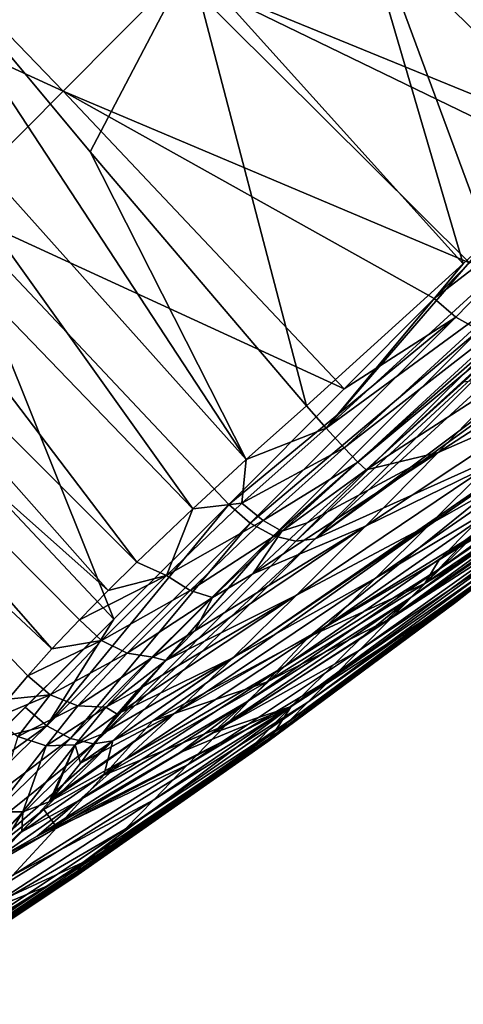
# Model space of a CAD drawing. Header units: metres. Extents: x -42 to 201, y -88 to 88.
# Tile 148 of 256: x 81.05 to 86.31, y -87.06 to -75.37. Entities that reach past the tile are written whole.
import ezdxf

# ---------------------------------------------------------------- set-up
doc = ezdxf.new("R2010")
doc.units = ezdxf.units.M
doc.layers.add('solid_500770_01', color=7, linetype='CONTINUOUS')
doc.layers.add('solid_500770_02', color=7, linetype='CONTINUOUS')

msp = doc.modelspace()

# ---------------------------------------------------------------- linework, layer by layer
at = {"layer": 'solid_500770_01'}
for points in [[(86.458107, -71.318954, 19.097366), (84.766869, -72.995827, 19.045963), (88.054337, -76.58242, 19.309555)], [(76.961365, -74.102676, -15.220814), (78.262833, -72.793938, -16.538771), (81.560616, -76.216446, -16.846922)], [(81.560616, -76.216446, -16.846922), (78.262833, -72.793938, -16.538771), (82.937233, -74.82547, -18.205225)], [(84.766869, -72.995827, 19.045963), (83.0709, -74.665962, 18.958437), (86.309204, -78.265747, 19.24159)], [(84.766869, -72.995827, 19.045963), (86.309204, -78.265747, 19.24159), (86.609818, -77.983002, 19.255217)], [(86.609818, -77.983002, 19.255217), (88.054337, -76.58242, 19.309555), (84.766869, -72.995827, 19.045963)], [(87.769859, -76.805099, -19.912739), (82.937233, -74.82547, -18.205225), (84.322319, -73.414551, -19.533461)], [(87.769859, -76.805099, -19.912739), (84.322319, -73.414551, -19.533461), (89.157455, -75.244225, -21.30851)], [(83.0709, -74.665962, 18.958437), (79.348991, -73.894585, 18.649683), (81.883759, -76.933456, 18.911064)], [(80.197639, -77.587029, -15.463225), (76.961365, -74.102676, -15.220814), (81.560616, -76.216446, -16.846922)], [(83.0709, -74.665962, 18.958437), (81.883759, -76.933456, 18.911064), (84.449791, -79.951828, 19.145433)], [(86.309204, -78.265747, 19.24159), (83.0709, -74.665962, 18.958437), (84.449791, -79.951828, 19.145433)], [(81.560616, -76.216446, -16.846922), (82.937233, -74.82547, -18.205225), (86.385178, -78.251587, -18.542278)], [(87.536644, -77.056213, -19.680799), (86.385178, -78.251587, -18.542278), (82.937233, -74.82547, -18.205225)], [(87.536644, -77.056213, -19.680799), (82.937233, -74.82547, -18.205225), (87.769859, -76.805099, -19.912739)], [(80.197639, -77.587029, -15.463225), (81.560616, -76.216446, -16.846922), (84.895638, -79.750954, -17.058437)], [(81.560616, -76.216446, -16.846922), (86.385178, -78.251587, -18.542278), (85.965889, -78.675087, -18.127607)], [(84.895638, -79.750954, -17.058437), (81.560616, -76.216446, -16.846922), (85.965889, -78.675087, -18.127607)], [(83.735771, -80.588562, 19.022337), (84.449791, -79.951828, 19.145433), (81.883759, -76.933456, 18.911064)], [(87.857994, -77.219887, -19.706491), (85.965889, -78.675087, -18.127607), (86.385178, -78.251587, -18.542278)], [(86.222542, -78.897896, -18.093931), (85.965889, -78.675087, -18.127607), (87.857994, -77.219887, -19.706491)], [(86.500626, -79.051445, -17.968388), (86.222542, -78.897896, -18.093931), (87.857994, -77.219887, -19.706491)], [(80.197639, -77.587029, -15.463225), (83.526779, -81.121857, -15.666224), (82.163483, -82.483093, -14.251163)], [(80.197639, -77.587029, -15.463225), (84.895638, -79.750954, -17.058437), (83.526779, -81.121857, -15.666224)], [(84.683556, -80.216209, 19.10186), (86.609818, -77.983002, 19.255217), (86.309204, -78.265747, 19.24159)], [(86.778526, -78.299355, 19.210497), (86.609818, -77.983002, 19.255217), (84.683556, -80.216209, 19.10186)], [(84.683556, -80.216209, 19.10186), (86.309204, -78.265747, 19.24159), (84.449791, -79.951828, 19.145433)], [(86.996078, -78.521111, 19.052855), (86.778526, -78.299355, 19.210497), (84.683556, -80.216209, 19.10186)], [(90.528931, -78.395119, -6.195879), (86.267159, -81.628242, -8.473783), (86.026848, -81.777237, -8.72044)], [(90.528931, -78.395119, -6.195879), (86.026848, -81.777237, -8.72044), (87.658508, -80.129517, -10.677519)], [(90.528931, -78.395119, -6.195879), (88.011223, -80.48494, -6.644677), (86.267159, -81.628242, -8.473783)], [(86.996078, -78.521111, 19.052855), (84.683556, -80.216209, 19.10186), (84.896301, -80.449112, 18.937723)], [(87.165672, -78.687805, 18.798281), (86.996078, -78.521111, 19.052855), (84.896301, -80.449112, 18.937723)], [(88.499352, -78.667847, -14.425323), (87.658508, -80.129517, -10.677519), (84.552658, -81.528656, -15.063601)], [(88.277771, -78.738098, -14.891902), (88.499352, -78.667847, -14.425323), (84.552658, -81.528656, -15.063601)], [(87.300636, -79.013687, -16.894979), (88.277771, -78.738098, -14.891902), (84.552658, -81.528656, -15.063601)], [(86.222542, -78.897896, -18.093931), (84.895638, -79.750954, -17.058437), (85.965889, -78.675087, -18.127607)], [(87.165672, -78.687805, 18.798281), (84.896301, -80.449112, 18.937723), (85.061157, -80.621025, 18.673704)], [(87.165672, -78.687805, 18.798281), (85.061157, -80.621025, 18.673704), (87.269569, -78.776588, 18.47739)], [(85.061157, -80.621025, 18.673704), (85.157318, -80.710243, 18.343201), (87.269569, -78.776588, 18.47739)], [(87.269569, -78.776588, 18.47739), (85.157318, -80.710243, 18.343201), (86.313866, -79.67131, 18.419516)], [(86.222542, -78.897896, -18.093931), (83.526779, -81.121857, -15.666224), (84.895638, -79.750954, -17.058437)], [(83.78093, -81.342369, -15.63178), (83.526779, -81.121857, -15.666224), (86.222542, -78.897896, -18.093931)], [(83.78093, -81.342369, -15.63178), (86.222542, -78.897896, -18.093931), (86.500626, -79.051445, -17.968388)], [(80.726425, -83.910652, -12.729077), (78.833847, -78.943123, -14.045016), (82.163483, -82.483093, -14.251163)], [(87.300636, -79.013687, -16.894979), (84.552658, -81.528656, -15.063601), (86.992142, -79.089928, -17.510281)], [(84.0578, -81.493393, -15.509295), (83.78093, -81.342369, -15.63178), (86.500626, -79.051445, -17.968388)], [(84.0578, -81.493393, -15.509295), (86.500626, -79.051445, -17.968388), (86.767532, -79.118019, -17.765982)], [(84.325066, -81.558136, -15.312196), (84.0578, -81.493393, -15.509295), (86.767532, -79.118019, -17.765982)], [(84.325066, -81.558136, -15.312196), (86.992142, -79.089928, -17.510281), (84.552658, -81.528656, -15.063601)], [(84.325066, -81.558136, -15.312196), (86.767532, -79.118019, -17.765982), (86.992142, -79.089928, -17.510281)], [(88.096062, -79.157127, 14.362876), (86.896202, -79.59021, 16.852167), (86.01371, -80.503677, 16.270369)], [(87.341599, -79.925018, 13.866851), (88.096062, -79.157127, 14.362876), (86.01371, -80.503677, 16.270369)], [(86.896202, -79.59021, 16.852167), (86.313866, -79.67131, 18.419516), (85.157318, -80.710243, 18.343201)], [(86.01371, -80.503677, 16.270369), (86.896202, -79.59021, 16.852167), (85.157318, -80.710243, 18.343201)], [(84.683556, -80.216209, 19.10186), (84.449791, -79.951828, 19.145433), (83.735771, -80.588562, 19.022337)], [(87.341599, -79.925018, 13.866851), (86.01371, -80.503677, 16.270369), (85.152229, -81.380859, 15.553347)], [(86.607468, -80.665749, 13.257022), (87.341599, -79.925018, 13.866851), (85.152229, -81.380859, 15.553347)], [(88.027466, -79.908768, 10.954119), (86.607468, -80.665749, 13.257022), (85.91169, -81.361526, 12.542126)], [(87.455559, -80.480675, 10.366504), (88.027466, -79.908768, 10.954119), (85.91169, -81.361526, 12.542126)], [(87.658508, -80.129517, -10.677519), (82.625145, -83.690071, -12.087332), (82.152344, -83.928574, -12.537812)], [(87.658508, -80.129517, -10.677519), (82.152344, -83.928574, -12.537812), (84.552658, -81.528656, -15.063601)], [(87.658508, -80.129517, -10.677519), (84.478226, -82.691704, -10.28098), (82.625145, -83.690071, -12.087332)], [(87.658508, -80.129517, -10.677519), (86.026848, -81.777237, -8.72044), (84.478226, -82.691704, -10.28098)], [(83.684204, -81.106186, 18.882671), (84.683556, -80.216209, 19.10186), (83.735771, -80.588562, 19.022337)], [(84.896301, -80.449112, 18.937723), (84.683556, -80.216209, 19.10186), (83.684204, -81.106186, 18.882671)], [(86.297386, -82.198769, 0.814689), (88.561699, -80.36235, 2.366614), (84.268295, -83.51973, 4.078449)], [(85.085754, -82.71833, 6.888615), (84.268295, -83.51973, 4.078449), (88.561699, -80.36235, 2.366614)], [(85.357491, -82.537926, 6.702988), (85.085754, -82.71833, 6.888615), (88.561699, -80.36235, 2.366614)], [(87.334053, -81.162125, 5.326475), (85.357491, -82.537926, 6.702988), (88.561699, -80.36235, 2.366614)], [(88.179413, -80.324852, 7.113798), (86.460144, -81.470444, 8.993488), (86.048309, -81.87529, 8.244693)], [(87.860031, -80.643585, 6.530472), (88.179413, -80.324852, 7.113798), (86.048309, -81.87529, 8.244693)], [(86.297386, -82.198769, 0.814689), (88.336601, -80.602348, 0.55094), (88.561699, -80.36235, 2.366614)], [(83.937546, -81.311569, 18.725246), (84.896301, -80.449112, 18.937723), (83.684204, -81.106186, 18.882671)], [(86.01371, -80.503677, 16.270369), (84.457138, -81.341057, 18.198389), (83.813377, -81.946411, 17.881258)], [(85.152229, -81.380859, 15.553347), (86.01371, -80.503677, 16.270369), (83.813377, -81.946411, 17.881258)], [(85.061157, -80.621025, 18.673704), (84.896301, -80.449112, 18.937723), (83.937546, -81.311569, 18.725246)], [(86.01371, -80.503677, 16.270369), (85.157318, -80.710243, 18.343201), (84.457138, -81.341057, 18.198389)], [(87.455559, -80.480675, 10.366504), (85.91169, -81.361526, 12.542126), (85.270393, -81.996223, 11.738736)], [(86.929985, -81.004509, 9.707046), (87.455559, -80.480675, 10.366504), (85.270393, -81.996223, 11.738736)], [(86.245193, -82.255547, 0.120367), (88.452812, -80.508095, 0.535662), (88.336601, -80.602348, 0.55094)], [(88.419937, -80.542664, 0.037763), (88.452812, -80.508095, 0.535662), (86.245193, -82.255547, 0.120367)], [(88.011223, -80.48494, -6.644677), (87.680817, -80.819923, -6.128234), (86.267159, -81.628242, -8.473783)], [(88.460182, -80.499756, -1.543443), (86.303711, -82.200279, -2.084869), (86.421417, -82.082214, -2.842547)], [(88.460182, -80.499756, -1.543443), (88.414215, -80.546974, -1.002165), (86.303711, -82.200279, -2.084869)], [(83.684204, -81.106186, 18.882671), (83.735771, -80.588562, 19.022337), (83.101578, -81.171951, 18.764277)], [(84.158211, -81.438698, 18.467777), (85.061157, -80.621025, 18.673704), (83.937546, -81.311569, 18.725246)], [(85.061157, -80.621025, 18.673704), (84.158211, -81.438698, 18.467777), (85.157318, -80.710243, 18.343201)], [(87.860031, -80.643585, 6.530472), (86.048309, -81.87529, 8.244693), (85.686783, -82.22541, 7.47755)], [(87.580833, -80.919914, 5.933532), (87.860031, -80.643585, 6.530472), (85.686783, -82.22541, 7.47755)], [(88.419937, -80.542664, 0.037763), (86.245193, -82.255547, 0.120367), (86.223236, -82.280373, -0.593423)], [(88.403305, -80.559059, -0.47364), (88.419937, -80.542664, 0.037763), (86.223236, -82.280373, -0.593423)], [(88.403305, -80.559059, -0.47364), (86.223236, -82.280373, -0.593423), (86.239227, -82.26503, -1.330534)], [(88.414215, -80.546974, -1.002165), (86.239227, -82.26503, -1.330534), (86.303711, -82.200279, -2.084869)], [(88.414215, -80.546974, -1.002165), (88.403305, -80.559059, -0.47364), (86.239227, -82.26503, -1.330534)], [(86.245193, -82.255547, 0.120367), (88.336601, -80.602348, 0.55094), (86.297386, -82.198769, 0.814689)], [(84.158211, -81.438698, 18.467777), (84.457138, -81.341057, 18.198389), (85.157318, -80.710243, 18.343201)], [(86.607468, -80.665749, 13.257022), (85.152229, -81.380859, 15.553347), (84.332664, -82.200424, 14.711263)], [(85.91169, -81.361526, 12.542126), (86.607468, -80.665749, 13.257022), (84.332664, -82.200424, 14.711263)], [(87.680817, -80.819923, -6.128234), (85.853821, -82.058357, -7.802811), (86.267159, -81.628242, -8.473783)], [(87.680817, -80.819923, -6.128234), (87.366638, -81.136963, -5.570179), (85.853821, -82.058357, -7.802811)], [(86.929985, -81.004509, 9.707046), (85.270393, -81.996223, 11.738736), (84.694878, -82.558311, 10.86824)], [(86.460144, -81.470444, 8.993488), (86.929985, -81.004509, 9.707046), (84.694878, -82.558311, 10.86824)], [(87.580833, -80.919914, 5.933532), (85.357491, -82.537926, 6.702988), (87.334053, -81.162125, 5.326475)], [(87.580833, -80.919914, 5.933532), (85.686783, -82.22541, 7.47755), (85.357491, -82.537926, 6.702988)], [(81.368729, -83.751328, -13.106462), (82.163483, -82.483093, -14.251163), (83.526779, -81.121857, -15.666224)], [(83.78093, -81.342369, -15.63178), (81.368729, -83.751328, -13.106462), (83.526779, -81.121857, -15.666224)], [(82.786812, -81.966118, 18.355282), (83.684204, -81.106186, 18.882671), (83.101578, -81.171951, 18.764277)], [(83.937546, -81.311569, 18.725246), (83.684204, -81.106186, 18.882671), (82.786812, -81.966118, 18.355282)], [(82.786812, -81.966118, 18.355282), (83.101578, -81.171951, 18.764277), (82.437332, -81.805923, 18.317499)], [(87.366638, -81.136963, -5.570179), (85.453575, -82.470009, -7.087165), (85.853821, -82.058357, -7.802811)], [(87.366638, -81.136963, -5.570179), (87.073273, -81.430984, -4.96079), (85.453575, -82.470009, -7.087165)], [(83.78093, -81.342369, -15.63178), (81.649559, -83.901894, -12.984051), (81.368729, -83.751328, -13.106462)], [(84.0578, -81.493393, -15.509295), (81.649559, -83.901894, -12.984051), (83.78093, -81.342369, -15.63178)], [(83.069939, -82.141983, 18.213655), (83.937546, -81.311569, 18.725246), (82.786812, -81.966118, 18.355282)], [(84.158211, -81.438698, 18.467777), (83.937546, -81.311569, 18.725246), (83.069939, -82.141983, 18.213655)], [(84.158211, -81.438698, 18.467777), (83.813377, -81.946411, 17.881258), (84.457138, -81.341057, 18.198389)], [(85.152229, -81.380859, 15.553347), (83.124008, -82.622757, 17.295385), (82.779015, -82.97583, 16.865458)], [(84.332664, -82.200424, 14.711263), (85.152229, -81.380859, 15.553347), (82.779015, -82.97583, 16.865458)], [(83.334679, -82.225235, 17.98101), (84.158211, -81.438698, 18.467777), (83.069939, -82.141983, 18.213655)], [(85.152229, -81.380859, 15.553347), (83.813377, -81.946411, 17.881258), (83.124008, -82.622757, 17.295385)], [(83.334679, -82.225235, 17.98101), (83.813377, -81.946411, 17.881258), (84.158211, -81.438698, 18.467777)], [(85.91169, -81.361526, 12.542126), (84.332664, -82.200424, 14.711263), (83.573982, -82.943405, 13.763596)], [(85.270393, -81.996223, 11.738736), (85.91169, -81.361526, 12.542126), (83.573982, -82.943405, 13.763596)], [(86.460144, -81.470444, 8.993488), (84.694878, -82.558311, 10.86824), (84.188042, -83.044464, 9.953533)], [(86.048309, -81.87529, 8.244693), (86.460144, -81.470444, 8.993488), (84.188042, -83.044464, 9.953533)], [(87.073273, -81.430984, -4.96079), (85.079689, -82.850883, -6.306555), (85.453575, -82.470009, -7.087165)], [(87.073273, -81.430984, -4.96079), (86.81189, -81.692093, -4.296785), (85.079689, -82.850883, -6.306555)], [(84.0578, -81.493393, -15.509295), (81.921402, -83.963509, -12.786883), (81.649559, -83.901894, -12.984051)], [(84.325066, -81.558136, -15.312196), (81.921402, -83.963509, -12.786883), (84.0578, -81.493393, -15.509295)], [(81.921402, -83.963509, -12.786883), (84.552658, -81.528656, -15.063601), (82.152344, -83.928574, -12.537812)], [(84.325066, -81.558136, -15.312196), (84.552658, -81.528656, -15.063601), (81.921402, -83.963509, -12.786883)], [(86.81189, -81.692093, -4.296785), (84.746353, -83.188126, -5.456741), (85.079689, -82.850883, -6.306555)], [(86.81189, -81.692093, -4.296785), (86.592178, -81.911461, -3.585805), (84.746353, -83.188126, -5.456741)], [(86.026848, -81.777237, -8.72044), (86.267159, -81.628242, -8.473783), (85.853821, -82.058357, -7.802811)], [(82.786812, -81.966118, 18.355282), (82.437332, -81.805923, 18.317499), (82.095215, -82.144028, 17.998362)], [(86.026848, -81.777237, -8.72044), (85.853821, -82.058357, -7.802811), (84.478226, -82.691704, -10.28098)], [(86.048309, -81.87529, 8.244693), (84.188042, -83.044464, 9.953533), (83.740898, -83.463013, 9.015316)], [(85.686783, -82.22541, 7.47755), (86.048309, -81.87529, 8.244693), (83.740898, -83.463013, 9.015316)], [(86.592178, -81.911461, -3.585805), (84.465881, -83.470337, -4.547231), (84.746353, -83.188126, -5.456741)], [(86.592178, -81.911461, -3.585805), (86.421417, -82.082214, -2.842547), (84.465881, -83.470337, -4.547231)], [(82.786812, -81.966118, 18.355282), (82.095215, -82.144028, 17.998362), (81.75544, -82.489754, 17.601969)], [(82.015015, -82.7379, 17.562468), (82.786812, -81.966118, 18.355282), (81.75544, -82.489754, 17.601969)], [(83.069939, -82.141983, 18.213655), (82.786812, -81.966118, 18.355282), (82.015015, -82.7379, 17.562468)], [(85.270393, -81.996223, 11.738736), (83.573982, -82.943405, 13.763596), (82.88974, -83.596672, 12.735598)], [(84.694878, -82.558311, 10.86824), (85.270393, -81.996223, 11.738736), (82.88974, -83.596672, 12.735598)], [(83.334679, -82.225235, 17.98101), (83.124008, -82.622757, 17.295385), (83.813377, -81.946411, 17.881258)], [(85.853821, -82.058357, -7.802811), (83.973648, -83.23024, -9.468516), (84.478226, -82.691704, -10.28098)], [(85.853821, -82.058357, -7.802811), (85.453575, -82.470009, -7.087165), (83.973648, -83.23024, -9.468516)], [(82.323151, -82.888756, 17.446529), (83.069939, -82.141983, 18.213655), (82.015015, -82.7379, 17.562468)], [(83.334679, -82.225235, 17.98101), (83.069939, -82.141983, 18.213655), (82.323151, -82.888756, 17.446529)], [(86.421417, -82.082214, -2.842547), (84.247437, -83.688782, -3.596431), (84.465881, -83.470337, -4.547231)], [(86.421417, -82.082214, -2.842547), (86.303711, -82.200279, -2.084869), (84.247437, -83.688782, -3.596431)], [(84.332664, -82.200424, 14.711263), (82.46067, -83.315804, 16.339754), (82.201836, -83.611847, 15.748042)], [(83.573982, -82.943405, 13.763596), (84.332664, -82.200424, 14.711263), (82.201836, -83.611847, 15.748042)], [(82.625504, -82.934395, 17.252514), (83.334679, -82.225235, 17.98101), (82.323151, -82.888756, 17.446529)], [(84.332664, -82.200424, 14.711263), (82.779015, -82.97583, 16.865458), (82.46067, -83.315804, 16.339754)], [(82.625504, -82.934395, 17.252514), (83.124008, -82.622757, 17.295385), (83.334679, -82.225235, 17.98101)], [(85.686783, -82.22541, 7.47755), (83.331604, -83.835609, 8.067473), (85.085754, -82.71833, 6.888615)], [(85.686783, -82.22541, 7.47755), (83.740898, -83.463013, 9.015316), (83.331604, -83.835609, 8.067473)], [(86.245193, -82.255547, 0.120367), (84.014938, -83.897247, 0.201044), (83.989655, -83.933929, -0.715344)], [(86.223236, -82.280373, -0.593423), (86.245193, -82.255547, 0.120367), (83.989655, -83.933929, -0.715344)], [(86.223236, -82.280373, -0.593423), (83.989655, -83.933929, -0.715344), (84.012276, -83.918297, -1.660549)], [(86.239227, -82.26503, -1.330534), (84.012276, -83.918297, -1.660549), (84.096176, -83.838303, -2.626755)], [(86.239227, -82.26503, -1.330534), (86.223236, -82.280373, -0.593423), (84.012276, -83.918297, -1.660549)], [(84.014938, -83.897247, 0.201044), (86.297386, -82.198769, 0.814689), (84.068848, -83.826553, 1.094404)], [(86.245193, -82.255547, 0.120367), (86.297386, -82.198769, 0.814689), (84.014938, -83.897247, 0.201044)], [(84.068848, -83.826553, 1.094404), (86.297386, -82.198769, 0.814689), (84.268295, -83.51973, 4.078449)], [(86.303711, -82.200279, -2.084869), (84.096176, -83.838303, -2.626755), (84.247437, -83.688782, -3.596431)], [(86.303711, -82.200279, -2.084869), (86.239227, -82.26503, -1.330534), (84.096176, -83.838303, -2.626755)], [(85.686783, -82.22541, 7.47755), (85.085754, -82.71833, 6.888615), (85.357491, -82.537926, 6.702988)], [(80.726425, -83.910652, -12.729077), (82.163483, -82.483093, -14.251163), (81.11161, -83.529366, -13.139904)], [(81.368729, -83.751328, -13.106462), (81.11161, -83.529366, -13.139904), (82.163483, -82.483093, -14.251163)], [(82.015015, -82.7379, 17.562468), (81.75544, -82.489754, 17.601969), (81.428932, -82.835228, 17.118793)], [(85.453575, -82.470009, -7.087165), (83.490746, -83.741737, -8.596412), (83.973648, -83.23024, -9.468516)], [(85.453575, -82.470009, -7.087165), (85.079689, -82.850883, -6.306555), (83.490746, -83.741737, -8.596412)], [(84.694878, -82.558311, 10.86824), (82.88974, -83.596672, 12.735598), (82.283913, -84.15712, 11.654397)], [(84.188042, -83.044464, 9.953533), (84.694878, -82.558311, 10.86824), (82.283913, -84.15712, 11.654397)], [(82.625504, -82.934395, 17.252514), (82.779015, -82.97583, 16.865458), (83.124008, -82.622757, 17.295385)], [(82.015015, -82.7379, 17.562468), (81.428932, -82.835228, 17.118793), (81.142395, -83.154945, 16.568529)], [(81.407043, -83.383293, 16.543337), (82.015015, -82.7379, 17.562468), (81.142395, -83.154945, 16.568529)], [(82.323151, -82.888756, 17.446529), (82.015015, -82.7379, 17.562468), (81.407043, -83.383293, 16.543337)], [(84.478226, -82.691704, -10.28098), (83.973648, -83.23024, -9.468516), (82.625145, -83.690071, -12.087332)], [(85.085754, -82.71833, 6.888615), (83.331604, -83.835609, 8.067473), (84.268295, -83.51973, 4.078449)], [(85.079689, -82.850883, -6.306555), (83.039375, -84.213791, -7.645962), (83.490746, -83.741737, -8.596412)], [(85.079689, -82.850883, -6.306555), (84.746353, -83.188126, -5.456741), (83.039375, -84.213791, -7.645962)], [(81.734863, -83.514206, 16.462418), (82.323151, -82.888756, 17.446529), (81.407043, -83.383293, 16.543337)], [(82.625504, -82.934395, 17.252514), (82.323151, -82.888756, 17.446529), (81.734863, -83.514206, 16.462418)], [(82.067444, -83.529419, 16.319912), (82.625504, -82.934395, 17.252514), (81.734863, -83.514206, 16.462418)], [(83.573982, -82.943405, 13.763596), (82.019318, -83.848244, 15.118933), (81.767502, -84.19413, 14.010226)], [(82.88974, -83.596672, 12.735598), (83.573982, -82.943405, 13.763596), (81.767502, -84.19413, 14.010226)], [(83.573982, -82.943405, 13.763596), (82.201836, -83.611847, 15.748042), (82.019318, -83.848244, 15.118933)], [(82.067444, -83.529419, 16.319912), (82.779015, -82.97583, 16.865458), (82.625504, -82.934395, 17.252514)], [(82.067444, -83.529419, 16.319912), (82.46067, -83.315804, 16.339754), (82.779015, -82.97583, 16.865458)], [(84.188042, -83.044464, 9.953533), (82.283913, -84.15712, 11.654397), (81.746819, -84.63575, 10.544659)], [(83.740898, -83.463013, 9.015316), (84.188042, -83.044464, 9.953533), (81.746819, -84.63575, 10.544659)], [(81.407043, -83.383293, 16.543337), (81.142395, -83.154945, 16.568529), (80.909676, -83.43396, 15.967698)], [(84.746353, -83.188126, -5.456741), (82.636444, -84.63015, -6.611925), (83.039375, -84.213791, -7.645962)], [(84.746353, -83.188126, -5.456741), (84.465881, -83.470337, -4.547231), (82.636444, -84.63015, -6.611925)], [(83.973648, -83.23024, -9.468516), (82.045181, -84.337357, -11.125618), (82.625145, -83.690071, -12.087332)], [(83.973648, -83.23024, -9.468516), (83.490746, -83.741737, -8.596412), (82.045181, -84.337357, -11.125618)], [(82.067444, -83.529419, 16.319912), (82.201836, -83.611847, 15.748042), (82.46067, -83.315804, 16.339754)], [(81.407043, -83.383293, 16.543337), (80.909676, -83.43396, 15.967698), (80.739037, -83.662582, 15.332644)], [(81.407043, -83.383293, 16.543337), (80.739037, -83.662582, 15.332644), (81.022118, -83.877678, 15.339901)], [(81.734863, -83.514206, 16.462418), (81.407043, -83.383293, 16.543337), (81.022118, -83.877678, 15.339901)], [(80.726402, -85.355667, 9.761413), (79.769234, -86.31208, 5.752676), (84.268295, -83.51973, 4.078449)], [(81.253929, -85.06041, 9.423502), (80.726402, -85.355667, 9.761413), (84.268295, -83.51973, 4.078449)], [(81.368729, -83.751328, -13.106462), (80.726425, -83.910652, -12.729077), (81.11161, -83.529366, -13.139904)], [(81.734863, -83.514206, 16.462418), (81.022118, -83.877678, 15.339901), (81.358429, -83.987015, 15.302677)], [(83.740898, -83.463013, 9.015316), (81.253929, -85.06041, 9.423502), (82.944046, -84.071869, 8.323593)], [(83.740898, -83.463013, 9.015316), (81.746819, -84.63575, 10.544659), (81.253929, -85.06041, 9.423502)], [(82.944046, -84.071869, 8.323593), (81.253929, -85.06041, 9.423502), (84.268295, -83.51973, 4.078449)], [(82.067444, -83.529419, 16.319912), (81.734863, -83.514206, 16.462418), (81.358429, -83.987015, 15.302677)], [(82.067444, -83.529419, 16.319912), (81.358429, -83.987015, 15.302677), (81.70546, -83.976776, 15.22578)], [(82.067444, -83.529419, 16.319912), (81.70546, -83.976776, 15.22578), (82.201836, -83.611847, 15.748042)], [(81.793205, -85.373978, 1.371884), (83.762993, -84.041031, 1.132169), (84.268295, -83.51973, 4.078449)], [(84.465881, -83.470337, -4.547231), (82.296616, -84.976578, -5.505556), (82.636444, -84.63015, -6.611925)], [(84.465881, -83.470337, -4.547231), (84.247437, -83.688782, -3.596431), (82.296616, -84.976578, -5.505556)], [(83.740898, -83.463013, 9.015316), (82.944046, -84.071869, 8.323593), (83.331604, -83.835609, 8.067473)], [(83.331604, -83.835609, 8.067473), (82.944046, -84.071869, 8.323593), (84.268295, -83.51973, 4.078449)], [(83.762993, -84.041031, 1.132169), (84.068848, -83.826553, 1.094404), (84.268295, -83.51973, 4.078449)], [(82.88974, -83.596672, 12.735598), (81.43763, -84.601395, 12.623448), (81.393623, -84.652168, 12.443768)], [(82.283913, -84.15712, 11.654397), (82.88974, -83.596672, 12.735598), (81.393623, -84.652168, 12.443768)], [(82.88974, -83.596672, 12.735598), (81.767502, -84.19413, 14.010226), (81.43763, -84.601395, 12.623448)], [(81.70546, -83.976776, 15.22578), (82.019318, -83.848244, 15.118933), (82.201836, -83.611847, 15.748042)], [(84.247437, -83.688782, -3.596431), (82.030861, -85.24234, -4.348814), (82.296616, -84.976578, -5.505556)], [(84.247437, -83.688782, -3.596431), (84.096176, -83.838303, -2.626755), (82.030861, -85.24234, -4.348814)], [(82.625145, -83.690071, -12.087332), (82.045181, -84.337357, -11.125618), (82.152344, -83.928574, -12.537812)], [(81.368729, -83.751328, -13.106462), (79.49781, -85.091293, -11.419342), (80.726425, -83.910652, -12.729077)], [(83.490746, -83.741737, -8.596412), (81.485054, -84.955956, -10.099611), (82.045181, -84.337357, -11.125618)], [(83.490746, -83.741737, -8.596412), (83.039375, -84.213791, -7.645962), (81.485054, -84.955956, -10.099611)], [(81.649559, -83.901894, -12.984051), (81.921402, -83.963509, -12.786883), (80.034515, -85.482712, -11.247375)], [(80.309654, -85.543854, -11.042603), (82.152344, -83.928574, -12.537812), (81.333969, -84.741936, -11.648938)], [(81.921402, -83.963509, -12.786883), (82.152344, -83.928574, -12.537812), (80.309654, -85.543854, -11.042603)], [(81.358429, -83.987015, 15.302677), (81.022118, -83.877678, 15.339901), (80.744583, -84.772644, 12.629544)], [(82.045181, -84.337357, -11.125618), (81.333969, -84.741936, -11.648938), (82.152344, -83.928574, -12.537812)], [(81.70546, -83.976776, 15.22578), (81.767502, -84.19413, 14.010226), (82.019318, -83.848244, 15.118933)], [(84.014938, -83.897247, 0.201044), (81.733887, -85.470001, 0.280097), (81.708412, -85.524071, -0.838731)], [(83.989655, -83.933929, -0.715344), (84.014938, -83.897247, 0.201044), (81.708412, -85.524071, -0.838731)], [(81.733887, -85.470001, 0.280097), (84.068848, -83.826553, 1.094404), (83.762993, -84.041031, 1.132169)], [(84.014938, -83.897247, 0.201044), (84.068848, -83.826553, 1.094404), (81.733887, -85.470001, 0.280097)], [(84.012276, -83.918297, -1.660549), (81.74025, -85.512917, -1.991454), (81.845322, -85.421272, -3.168517)], [(84.012276, -83.918297, -1.660549), (83.989655, -83.933929, -0.715344), (81.74025, -85.512917, -1.991454)], [(84.096176, -83.838303, -2.626755), (81.845322, -85.421272, -3.168517), (82.030861, -85.24234, -4.348814)], [(84.096176, -83.838303, -2.626755), (84.012276, -83.918297, -1.660549), (81.845322, -85.421272, -3.168517)], [(81.921402, -83.963509, -12.786883), (80.309654, -85.543854, -11.042603), (80.034515, -85.482712, -11.247375)], [(81.358429, -83.987015, 15.302677), (80.744583, -84.772644, 12.629544), (81.083496, -84.770012, 12.548907)], [(81.70546, -83.976776, 15.22578), (81.083496, -84.770012, 12.548907), (81.393623, -84.652168, 12.443768)], [(81.70546, -83.976776, 15.22578), (81.358429, -83.987015, 15.302677), (81.083496, -84.770012, 12.548907)], [(81.70546, -83.976776, 15.22578), (81.393623, -84.652168, 12.443768), (81.43763, -84.601395, 12.623448)], [(81.70546, -83.976776, 15.22578), (81.43763, -84.601395, 12.623448), (81.767502, -84.19413, 14.010226)], [(83.989655, -83.933929, -0.715344), (81.708412, -85.524071, -0.838731), (81.74025, -85.512917, -1.991454)], [(81.733887, -85.470001, 0.280097), (83.762993, -84.041031, 1.132169), (81.793205, -85.373978, 1.371884)], [(82.283913, -84.15712, 11.654397), (81.393623, -84.652168, 12.443768), (81.069069, -85.006844, 11.133248)], [(81.746819, -84.63575, 10.544659), (82.283913, -84.15712, 11.654397), (81.069069, -85.006844, 11.133248)], [(83.039375, -84.213791, -7.645962), (80.960831, -85.525551, -8.981183), (81.485054, -84.955956, -10.099611)], [(83.039375, -84.213791, -7.645962), (82.636444, -84.63015, -6.611925), (80.960831, -85.525551, -8.981183)], [(82.045181, -84.337357, -11.125618), (81.485054, -84.955956, -10.099611), (81.333969, -84.741936, -11.648938)], [(82.636444, -84.63015, -6.611925), (80.491646, -86.025719, -7.764035), (80.960831, -85.525551, -8.981183)], [(82.636444, -84.63015, -6.611925), (82.296616, -84.976578, -5.505556), (80.491646, -86.025719, -7.764035)], [(80.309654, -85.543854, -11.042603), (81.333969, -84.741936, -11.648938), (80.542618, -85.503174, -10.787273)], [(81.485054, -84.955956, -10.099611), (80.542618, -85.503174, -10.787273), (81.333969, -84.741936, -11.648938)], [(81.746819, -84.63575, 10.544659), (80.726402, -85.355667, 9.761413), (81.253929, -85.06041, 9.423502)], [(81.746819, -84.63575, 10.544659), (81.069069, -85.006844, 11.133248), (80.726402, -85.355667, 9.761413)], [(81.083496, -84.770012, 12.548907), (81.069069, -85.006844, 11.133248), (81.393623, -84.652168, 12.443768)], [(81.083496, -84.770012, 12.548907), (80.419365, -85.465546, 9.863183), (80.726402, -85.355667, 9.761413)], [(81.083496, -84.770012, 12.548907), (80.744583, -84.772644, 12.629544), (80.419365, -85.465546, 9.863183)], [(81.083496, -84.770012, 12.548907), (80.726402, -85.355667, 9.761413), (81.069069, -85.006844, 11.133248)], [(82.296616, -84.976578, -5.505556), (80.094208, -86.43885, -6.461309), (80.491646, -86.025719, -7.764035)], [(82.296616, -84.976578, -5.505556), (82.030861, -85.24234, -4.348814), (80.094208, -86.43885, -6.461309)], [(81.485054, -84.955956, -10.099611), (80.960831, -85.525551, -8.981183), (80.542618, -85.503174, -10.787273)], [(82.030861, -85.24234, -4.348814), (79.781166, -86.7519, -5.098775), (80.094208, -86.43885, -6.461309)], [(79.406555, -86.975983, 0.359041), (81.793205, -85.373978, 1.371884), (81.358711, -85.657166, 1.423959)]]:
    msp.add_3dface(points, dxfattribs=at)
at = {"layer": 'solid_500770_02'}
for points in [[(83.735771, -80.588562, 19.022337), (79.348991, -73.894585, 18.649683), (78.505508, -74.743584, 18.464283)], [(83.735771, -80.588562, 19.022337), (81.883759, -76.933456, 18.911064), (79.348991, -73.894585, 18.649683)], [(83.101578, -81.171951, 18.764277), (78.505508, -74.743584, 18.464283), (77.688042, -75.562317, 18.033768)], [(83.101578, -81.171951, 18.764277), (83.735771, -80.588562, 19.022337), (78.505508, -74.743584, 18.464283)], [(82.437332, -81.805923, 18.317499), (77.688042, -75.562317, 18.033768), (76.937035, -76.313744, 17.398643)], [(82.437332, -81.805923, 18.317499), (83.101578, -81.171951, 18.764277), (77.688042, -75.562317, 18.033768)], [(82.095215, -82.144028, 17.998362), (76.937035, -76.313744, 17.398643), (76.277489, -76.97287, 16.584442)], [(82.095215, -82.144028, 17.998362), (82.437332, -81.805923, 18.317499), (76.937035, -76.313744, 17.398643)], [(81.428932, -82.835228, 17.118793), (76.277489, -76.97287, 16.584442), (75.734489, -77.514603, 15.617093)], [(81.75544, -82.489754, 17.601969), (82.095215, -82.144028, 17.998362), (76.277489, -76.97287, 16.584442)], [(81.428932, -82.835228, 17.118793), (81.75544, -82.489754, 17.601969), (76.277489, -76.97287, 16.584442)], [(81.142395, -83.154945, 16.568529), (81.428932, -82.835228, 17.118793), (75.734489, -77.514603, 15.617093)], [(80.909676, -83.43396, 15.967698), (81.142395, -83.154945, 16.568529), (75.734489, -77.514603, 15.617093)], [(80.197639, -77.587029, -15.463225), (82.163483, -82.483093, -14.251163), (78.833847, -78.943123, -14.045016)], [(81.793205, -85.373978, 1.371884), (84.268295, -83.51973, 4.078449), (79.769234, -86.31208, 5.752676)], [(81.368729, -83.751328, -13.106462), (79.751015, -85.326889, -11.376678), (79.49781, -85.091293, -11.419342)], [(81.368729, -83.751328, -13.106462), (81.649559, -83.901894, -12.984051), (79.751015, -85.326889, -11.376678)], [(81.649559, -83.901894, -12.984051), (80.034515, -85.482712, -11.247375), (79.751015, -85.326889, -11.376678)], [(82.030861, -85.24234, -4.348814), (81.845322, -85.421272, -3.168517), (79.781166, -86.7519, -5.098775)], [(81.733887, -85.470001, 0.280097), (81.793205, -85.373978, 1.371884), (79.406555, -86.975983, 0.359041)], [(81.845322, -85.421272, -3.168517), (79.559753, -86.957611, -3.707951), (79.781166, -86.7519, -5.098775)], [(81.845322, -85.421272, -3.168517), (81.74025, -85.512917, -1.991454), (79.559753, -86.957611, -3.707951)], [(81.358711, -85.657166, 1.423959), (81.793205, -85.373978, 1.371884), (79.769234, -86.31208, 5.752676)], [(81.733887, -85.470001, 0.280097), (79.406555, -86.975983, 0.359041), (79.385422, -87.055588, -0.960924)], [(81.708412, -85.524071, -0.838731), (81.733887, -85.470001, 0.280097), (79.385422, -87.055588, -0.960924)], [(81.708412, -85.524071, -0.838731), (79.385422, -87.055588, -0.960924), (79.430496, -87.055885, -2.320371)], [(81.74025, -85.512917, -1.991454), (79.430496, -87.055885, -2.320371), (79.559753, -86.957611, -3.707951)], [(81.74025, -85.512917, -1.991454), (81.708412, -85.524071, -0.838731), (79.430496, -87.055885, -2.320371)], [(79.406555, -86.975983, 0.359041), (81.358711, -85.657166, 1.423959), (79.46727, -86.847038, 1.647435)], [(79.46727, -86.847038, 1.647435), (81.358711, -85.657166, 1.423959), (79.769234, -86.31208, 5.752676)]]:
    msp.add_3dface(points, dxfattribs=at)

doc.saveas('drawing.dxf')
